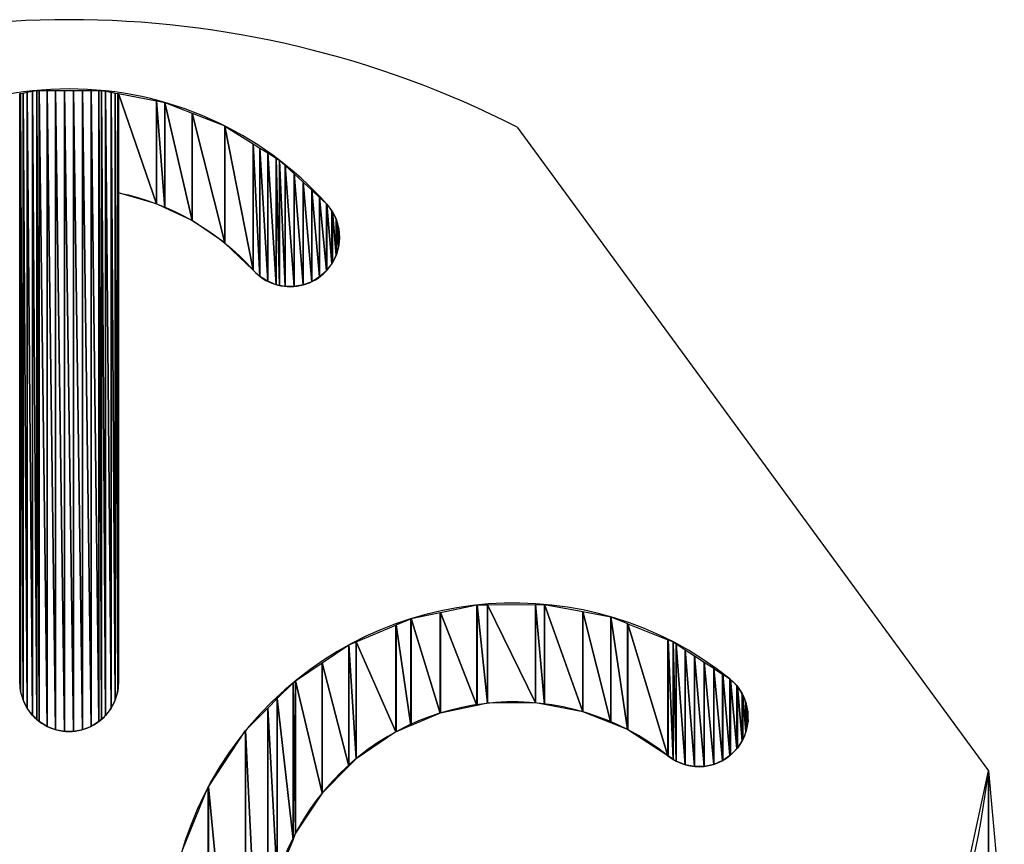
# Model space of a CAD drawing. Header units: inches. Extents: x 3 to 289, y 4 to 291.
# Tile 28 of 256: x 105.039 to 105.429, y 14.456 to 14.782. Entities that reach past the tile are written whole.
import ezdxf

# ---------------------------------------------------------------- set-up
doc = ezdxf.new("R2010")
doc.units = ezdxf.units.IN
doc.header["$LTSCALE"] = 0.5
doc.header["$MEASUREMENT"] = 0
doc.layers.add('PLOTVIEW1', color=7, linetype='Continuous')
doc.layers.add('STR_INS', color=8, linetype='Continuous')

msp = doc.modelspace()

# ---------------------------------------------------------------- linework, layer by layer
at = {"layer": 'PLOTVIEW1', "color": 190, "linetype": 'Continuous'}
for p, q in [((105.0393700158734, 14.71356572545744), (105.0393700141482, 14.75272936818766)), ((105.0393700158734, 14.75272936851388), (105.0397022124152, 14.75279219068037)), ((105.0393700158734, 14.52019953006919), (105.0393700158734, 14.75272936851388)), ((105.0393700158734, 14.75272936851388), (105.0397022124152, 14.51660985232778)), ((105.0397022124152, 14.51660985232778), (105.0393700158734, 14.75272936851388)), ((105.0397022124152, 14.75279219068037), (105.0406884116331, 14.75297869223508)), ((105.0397022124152, 14.75279219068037), (105.0397022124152, 14.51660985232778)), ((105.0397022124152, 14.51660985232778), (105.0397022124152, 14.75279219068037)), ((105.0397022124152, 14.75279219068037), (105.0406884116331, 14.51314233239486)), ((105.0406884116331, 14.51314233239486), (105.0397022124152, 14.75279219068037)), ((105.0406884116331, 14.75297869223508), (105.0422950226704, 14.75328252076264)), ((105.0406884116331, 14.75297869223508), (105.0406884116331, 14.51314233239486)), ((105.0406884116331, 14.51314233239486), (105.0406884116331, 14.75297869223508)), ((105.0406884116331, 14.75297869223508), (105.0422950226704, 14.50991509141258)), ((105.0422950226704, 14.50991509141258), (105.0406884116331, 14.75297869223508)), ((105.0422950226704, 14.75328252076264), (105.0444673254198, 14.75369332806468)), ((105.0422950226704, 14.75328252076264), (105.0422950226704, 14.50991509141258)), ((105.0422950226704, 14.50991509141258), (105.0422950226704, 14.75328252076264)), ((105.0422950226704, 14.75328252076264), (105.0444673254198, 14.50703804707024)), ((105.0444673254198, 14.50703804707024), (105.0422950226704, 14.75328252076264)), ((105.0444673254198, 14.75369332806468), (105.0461441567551, 14.75401043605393)), ((105.0444673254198, 14.75369332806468), (105.0444673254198, 14.50703804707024)), ((105.0444673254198, 14.50703804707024), (105.0444673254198, 14.75369332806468)), ((105.0444673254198, 14.75369332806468), (105.0461441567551, 14.50550922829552)), ((105.0461441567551, 14.50550922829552), (105.0444673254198, 14.75369332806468)), ((105.0461441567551, 14.75401043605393), (105.0461441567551, 14.50550922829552)), ((105.0461441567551, 14.50550922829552), (105.0461441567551, 14.75401043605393)), ((105.0461441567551, 14.75401043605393), (105.0471313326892, 14.50460918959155)), ((105.0471313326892, 14.50460918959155), (105.0461441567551, 14.75401043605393)), ((105.0461441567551, 14.75401043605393), (105.0471313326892, 14.75401043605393)), ((105.0471313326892, 14.75401043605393), (105.0471313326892, 14.50460918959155)), ((105.0471313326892, 14.50460918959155), (105.0471313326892, 14.75401043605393)), ((105.0471313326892, 14.75401043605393), (105.0501963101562, 14.50271124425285)), ((105.0501963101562, 14.50271124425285), (105.0471313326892, 14.75401043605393)), ((105.0471313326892, 14.75401043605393), (105.0501963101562, 14.75401043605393)), ((105.0501963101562, 14.75401043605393), (105.0501963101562, 14.50271124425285)), ((105.0501963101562, 14.50271124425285), (105.0501963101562, 14.75401043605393)), ((105.0501963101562, 14.75401043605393), (105.0535578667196, 14.50140885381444)), ((105.0535578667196, 14.50140885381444), (105.0501963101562, 14.75401043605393)), ((105.0501963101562, 14.75401043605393), (105.0535578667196, 14.75401043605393)), ((105.0535578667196, 14.75401043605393), (105.0535578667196, 14.50140885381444)), ((105.0535578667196, 14.50140885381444), (105.0535578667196, 14.75401043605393)), ((105.0535578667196, 14.75401043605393), (105.0571015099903, 14.5007463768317)), ((105.0571015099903, 14.5007463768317), (105.0535578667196, 14.75401043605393)), ((105.0535578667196, 14.75401043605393), (105.0571015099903, 14.75401043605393)), ((105.0571015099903, 14.75401043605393), (105.0571015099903, 14.5007463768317)), ((105.0571015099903, 14.5007463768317), (105.0571015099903, 14.75401043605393)), ((105.0571015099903, 14.75401043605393), (105.0607065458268, 14.5007463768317)), ((105.0607065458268, 14.5007463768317), (105.0571015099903, 14.75401043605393)), ((105.0571015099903, 14.75401043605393), (105.0607065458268, 14.75401043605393)), ((105.0607065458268, 14.75401043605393), (105.0607065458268, 14.5007463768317)), ((105.0607065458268, 14.5007463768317), (105.0607065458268, 14.75401043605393)), ((105.0607065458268, 14.75401043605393), (105.0642501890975, 14.50140885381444)), ((105.0642501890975, 14.50140885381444), (105.0607065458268, 14.75401043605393)), ((105.0607065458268, 14.75401043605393), (105.0642501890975, 14.75401043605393)), ((105.0642501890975, 14.75401043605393), (105.0642501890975, 14.50140885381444)), ((105.0642501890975, 14.50140885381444), (105.0642501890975, 14.75401043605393)), ((105.0642501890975, 14.75401043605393), (105.0676117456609, 14.50271124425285)), ((105.0676117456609, 14.50271124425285), (105.0642501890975, 14.75401043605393)), ((105.0642501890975, 14.75401043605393), (105.0676117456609, 14.75401043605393)), ((105.0676117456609, 14.75401043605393), (105.0676117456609, 14.50271124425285)), ((105.0676117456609, 14.50271124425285), (105.0676117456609, 14.75401043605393)), ((105.0676117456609, 14.75401043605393), (105.0706767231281, 14.50460918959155)), ((105.0706767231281, 14.50460918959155), (105.0676117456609, 14.75401043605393)), ((105.0676117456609, 14.75401043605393), (105.0706767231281, 14.75401043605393)), ((105.0706767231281, 14.75401043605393), (105.0706767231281, 14.50460918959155)), ((105.0706767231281, 14.50460918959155), (105.0706767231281, 14.75401043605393)), ((105.0706767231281, 14.75401043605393), (105.071663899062, 14.50550922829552)), ((105.071663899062, 14.50550922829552), (105.0706767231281, 14.75401043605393)), ((105.0706767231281, 14.75401043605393), (105.071663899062, 14.75401043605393)), ((105.071663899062, 14.75401043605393), (105.071663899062, 14.50550922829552)), ((105.071663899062, 14.50550922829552), (105.071663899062, 14.75401043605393)), ((105.071663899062, 14.75401043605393), (105.0733407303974, 14.50703804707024)), ((105.0733407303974, 14.50703804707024), (105.071663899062, 14.75401043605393)), ((105.071663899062, 14.75401043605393), (105.0733407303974, 14.75369332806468)), ((105.0733407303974, 14.75369332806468), (105.0733407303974, 14.50703804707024)), ((105.0733407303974, 14.50703804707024), (105.0733407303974, 14.75369332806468)), ((105.0733407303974, 14.75369332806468), (105.0755130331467, 14.50991509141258)), ((105.0755130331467, 14.50991509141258), (105.0733407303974, 14.75369332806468)), ((105.0733407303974, 14.75369332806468), (105.0755130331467, 14.75328252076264)), ((105.0755130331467, 14.75328252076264), (105.0755130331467, 14.50991509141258)), ((105.0755130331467, 14.50991509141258), (105.0755130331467, 14.75328252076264)), ((105.0755130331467, 14.75328252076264), (105.0771196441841, 14.51314233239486)), ((105.0771196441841, 14.51314233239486), (105.0755130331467, 14.75328252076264)), ((105.0755130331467, 14.75328252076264), (105.0771196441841, 14.75297869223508)), ((105.0771196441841, 14.75297869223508), (105.0771196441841, 14.51314233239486)), ((105.0771196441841, 14.51314233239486), (105.0771196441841, 14.75297869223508)), ((105.0771196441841, 14.75297869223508), (105.0781058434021, 14.51660985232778)), ((105.0781058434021, 14.51660985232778), (105.0771196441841, 14.75297869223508)), ((105.0771196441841, 14.75297869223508), (105.0781058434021, 14.75279219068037)), ((105.0781058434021, 14.75279219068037), (105.0781058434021, 14.51660985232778)), ((105.0781058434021, 14.51660985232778), (105.0781058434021, 14.75279219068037)), ((105.0781058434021, 14.75279219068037), (105.0784380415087, 14.52019954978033)), ((105.0784380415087, 14.52019954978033), (105.0781058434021, 14.75279219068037)), ((105.0781058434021, 14.75279219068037), (105.0784380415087, 14.75272936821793)), ((105.0784380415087, 14.75272936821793), (105.0784380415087, 14.52019954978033)), ((105.0784380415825, 14.52019954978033), (105.0784380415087, 14.75272936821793)), ((105.078438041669, 14.71356565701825), (105.0784380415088, 14.75272936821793)), ((105.078438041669, 14.71356565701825), (105.078438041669, 14.75272936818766)), ((105.078438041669, 14.75272936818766), (105.0934354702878, 14.70923102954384)), ((105.0934354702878, 14.70923102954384), (105.078438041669, 14.75272936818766)), ((105.078438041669, 14.75272936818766), (105.0934354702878, 14.74989318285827)), ((105.0934354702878, 14.74989318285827), (105.0934354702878, 14.70923102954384)), ((105.0934354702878, 14.70923102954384), (105.0934354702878, 14.74989318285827)), ((105.0934354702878, 14.74989318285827), (105.0967391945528, 14.70767017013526)), ((105.0967391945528, 14.70767017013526), (105.0934354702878, 14.74989318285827)), ((105.0934354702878, 14.74989318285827), (105.0967391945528, 14.74926841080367)), ((105.0967391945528, 14.74926841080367), (105.0967391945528, 14.70767017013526)), ((105.0967391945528, 14.70767017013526), (105.0967391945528, 14.74926841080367)), ((105.0967391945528, 14.74926841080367), (105.107550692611, 14.7025622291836)), ((105.107550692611, 14.7025622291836), (105.0967391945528, 14.74926841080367)), ((105.0967391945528, 14.74926841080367), (105.107550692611, 14.74502758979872)), ((105.107550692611, 14.74502758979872), (105.107550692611, 14.7025622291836)), ((105.107550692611, 14.7025622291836), (105.107550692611, 14.74502758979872)), ((105.107550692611, 14.74502758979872), (105.1204230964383, 14.69372969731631)), ((105.1204230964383, 14.69372969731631), (105.107550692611, 14.74502758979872)), ((105.107550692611, 14.74502758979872), (105.1204230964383, 14.73997837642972)), ((105.1204230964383, 14.73997837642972), (105.1204230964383, 14.69372969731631)), ((105.1204230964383, 14.69372969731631), (105.1204230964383, 14.73997837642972)), ((105.1204230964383, 14.73997837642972), (105.1204966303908, 14.69365961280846)), ((105.1204966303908, 14.69365961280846), (105.1204230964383, 14.73997837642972)), ((105.1204230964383, 14.73997837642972), (105.1204966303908, 14.73994953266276)), ((105.1204966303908, 14.73994953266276), (105.1204966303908, 14.69365961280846)), ((105.1204966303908, 14.69365961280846), (105.1204966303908, 14.73994953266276)), ((105.1204966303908, 14.73994953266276), (105.1317238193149, 14.68295908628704)), ((105.1317238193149, 14.68295908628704), (105.1204966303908, 14.73994953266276)), ((105.1204966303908, 14.73994953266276), (105.1317238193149, 14.73289950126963)), ((105.1317238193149, 14.73289950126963), (105.1317238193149, 14.68295908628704)), ((105.1317238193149, 14.68295908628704), (105.1317238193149, 14.73289950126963)), ((105.1317238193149, 14.73289950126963), (105.1343666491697, 14.68050767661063)), ((105.1343666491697, 14.68050767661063), (105.1317238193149, 14.73289950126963)), ((105.1317238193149, 14.73289950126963), (105.1343666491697, 14.73123995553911)), ((105.1343666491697, 14.73123995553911), (105.1343666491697, 14.68050767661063)), ((105.1343666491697, 14.68050767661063), (105.1343666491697, 14.73123995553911)), ((105.1343666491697, 14.73123995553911), (105.1374148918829, 14.67858351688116)), ((105.1374148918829, 14.67858351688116), (105.1343666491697, 14.73123995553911)), ((105.1343666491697, 14.73123995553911), (105.1374148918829, 14.72932583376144)), ((105.1374148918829, 14.72932583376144), (105.1374148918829, 14.67858351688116)), ((105.1374148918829, 14.67858351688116), (105.1374148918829, 14.72932583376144)), ((105.1374148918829, 14.72932583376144), (105.1407647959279, 14.67725223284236)), ((105.1407647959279, 14.67725223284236), (105.1374148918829, 14.72932583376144)), ((105.1374148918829, 14.72932583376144), (105.1407647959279, 14.7272222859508)), ((105.1407647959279, 14.7272222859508), (105.1407647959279, 14.67725223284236)), ((105.1407647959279, 14.67725223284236), (105.1407647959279, 14.7272222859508)), ((105.1407647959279, 14.7272222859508), (105.1421086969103, 14.676988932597)), ((105.1421086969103, 14.676988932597), (105.1407647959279, 14.7272222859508)), ((105.1407647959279, 14.7272222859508), (105.1421086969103, 14.72637839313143)), ((105.1421086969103, 14.72637839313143), (105.1421086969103, 14.676988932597)), ((105.1421086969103, 14.676988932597), (105.1421086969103, 14.72637839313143)), ((105.1421086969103, 14.72637839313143), (105.1443022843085, 14.67655915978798)), ((105.1443022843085, 14.67655915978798), (105.1421086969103, 14.72637839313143)), ((105.1421086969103, 14.72637839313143), (105.1443022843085, 14.72434461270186)), ((105.1443022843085, 14.72434461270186), (105.1443022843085, 14.67655915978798)), ((105.1443022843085, 14.67655915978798), (105.1443022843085, 14.72434461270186)), ((105.1443022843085, 14.72434461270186), (105.1479068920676, 14.67652789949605)), ((105.1479068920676, 14.67652789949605), (105.1443022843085, 14.72434461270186)), ((105.1443022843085, 14.72434461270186), (105.1479068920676, 14.72100260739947)), ((105.1479068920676, 14.72100260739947), (105.1479068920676, 14.67652789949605)), ((105.1479068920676, 14.67652789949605), (105.1479068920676, 14.72100260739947)), ((105.1479068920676, 14.72100260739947), (105.151455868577, 14.67715951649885)), ((105.151455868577, 14.67715951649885), (105.1479068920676, 14.72100260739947)), ((105.1479068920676, 14.72100260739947), (105.151455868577, 14.7177121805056)), ((105.151455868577, 14.7177121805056), (105.151455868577, 14.67715951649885)), ((105.151455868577, 14.67715951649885), (105.151455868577, 14.7177121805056)), ((105.151455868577, 14.7177121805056), (105.1548283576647, 14.67843250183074)), ((105.1548283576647, 14.67843250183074), (105.151455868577, 14.7177121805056)), ((105.151455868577, 14.7177121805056), (105.1548283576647, 14.71458538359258)), ((105.0393700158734, 14.52019953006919), (105.0393700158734, 14.71356572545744)), ((105.0934354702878, 14.70923102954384), (105.078438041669, 14.71356565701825)), ((105.1548283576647, 14.71458538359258), (105.1548283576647, 14.67843250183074)), ((105.1548283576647, 14.67843250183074), (105.1548283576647, 14.71458538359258)), ((105.1548283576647, 14.71458538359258), (105.157909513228, 14.68030350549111)), ((105.157909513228, 14.68030350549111), (105.1548283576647, 14.71458538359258)), ((105.1548283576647, 14.71458538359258), (105.157909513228, 14.71172869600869)), ((105.0967391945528, 14.70767017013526), (105.0934354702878, 14.70923102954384)), ((105.157909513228, 14.71172869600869), (105.157909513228, 14.68030350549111)), ((105.157909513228, 14.68030350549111), (105.157909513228, 14.71172869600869)), ((105.157909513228, 14.71172869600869), (105.1605944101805, 14.68270881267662)), ((105.1605944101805, 14.68270881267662), (105.157909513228, 14.71172869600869)), ((105.157909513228, 14.71172869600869), (105.1605944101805, 14.70923939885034)), ((105.1605944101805, 14.70923939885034), (105.1605944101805, 14.68270881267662)), ((105.1605944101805, 14.68270881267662), (105.1605944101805, 14.70923939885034)), ((105.1605944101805, 14.70923939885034), (105.1608226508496, 14.68300566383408)), ((105.1608226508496, 14.68300566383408), (105.1605944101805, 14.70923939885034)), ((105.1605944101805, 14.70923939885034), (105.1608226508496, 14.70902778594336)), ((105.107550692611, 14.7025622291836), (105.0967391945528, 14.70767017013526)), ((105.1608226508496, 14.70902778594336), (105.1608226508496, 14.68300566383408)), ((105.1608226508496, 14.68300566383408), (105.1608226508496, 14.70902778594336)), ((105.1608226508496, 14.70902778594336), (105.1627916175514, 14.68556651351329)), ((105.1627916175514, 14.68556651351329), (105.1608226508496, 14.70902778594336)), ((105.1608226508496, 14.70902778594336), (105.1627916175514, 14.70637289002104)), ((105.1627916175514, 14.70637289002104), (105.1627916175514, 14.68556651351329)), ((105.1627916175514, 14.68556651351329), (105.1627916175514, 14.70637289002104)), ((105.1627916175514, 14.70637289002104), (105.1629699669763, 14.68591703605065)), ((105.1629699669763, 14.68591703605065), (105.1627916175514, 14.70637289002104)), ((105.1627916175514, 14.70637289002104), (105.1629699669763, 14.70613240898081)), ((105.1629699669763, 14.70613240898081), (105.1629699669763, 14.68591703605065)), ((105.1629699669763, 14.68591703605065), (105.1629699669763, 14.70613240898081)), ((105.1629699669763, 14.70613240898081), (105.1644263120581, 14.68877929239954)), ((105.1644263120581, 14.68877929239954), (105.1629699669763, 14.70613240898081)), ((105.1629699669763, 14.70613240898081), (105.1644263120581, 14.70314298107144)), ((105.1204230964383, 14.69372969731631), (105.107550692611, 14.7025622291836)), ((105.1644263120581, 14.70314298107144), (105.1644263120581, 14.68877929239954)), ((105.1644263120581, 14.68877929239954), (105.1644263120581, 14.70314298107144)), ((105.1644263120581, 14.70314298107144), (105.1645486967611, 14.68919567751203)), ((105.1645486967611, 14.68919567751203), (105.1644263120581, 14.70314298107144)), ((105.1644263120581, 14.70314298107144), (105.1645486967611, 14.70289176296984)), ((105.1645486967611, 14.70289176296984), (105.1645486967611, 14.68919567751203)), ((105.1645486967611, 14.68919567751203), (105.1645486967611, 14.70289176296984)), ((105.1645486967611, 14.70289176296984), (105.1654428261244, 14.69223774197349)), ((105.1654428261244, 14.69223774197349), (105.1645486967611, 14.70289176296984)), ((105.1645486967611, 14.70289176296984), (105.1654428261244, 14.69964243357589)), ((105.1654428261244, 14.69964243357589), (105.1654428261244, 14.69223774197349)), ((105.1654428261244, 14.69223774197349), (105.1654428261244, 14.69964243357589)), ((105.1654428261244, 14.69964243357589), (105.1655050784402, 14.69285156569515)), ((105.1655050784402, 14.69285156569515), (105.1654428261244, 14.69964243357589)), ((105.1654428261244, 14.69964243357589), (105.1655050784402, 14.69941620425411)), ((105.1655050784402, 14.69941620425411), (105.1655050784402, 14.69285156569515)), ((105.1655050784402, 14.69285156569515), (105.1655050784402, 14.69941620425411)), ((105.1655050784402, 14.69941620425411), (105.1658065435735, 14.69582408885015)), ((105.1204966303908, 14.69365961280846), (105.1204230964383, 14.69372969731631)), ((105.1317238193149, 14.68295908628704), (105.1204966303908, 14.69365961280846)), ((105.1658065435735, 14.69582408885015), (105.1655050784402, 14.69285156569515)), ((105.1654428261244, 14.69223774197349), (105.1645486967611, 14.68919567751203)), ((105.1655050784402, 14.69285156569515), (105.1654428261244, 14.69223774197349)), ((105.1629699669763, 14.68591703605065), (105.1627916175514, 14.68556651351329)), ((105.1644263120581, 14.68877929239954), (105.1629699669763, 14.68591703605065)), ((105.1645486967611, 14.68919567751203), (105.1644263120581, 14.68877929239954)), ((105.1343666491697, 14.68050767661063), (105.1317238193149, 14.68295908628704)), ((105.1605944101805, 14.68270881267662), (105.157909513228, 14.68030350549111)), ((105.1608226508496, 14.68300566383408), (105.1605944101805, 14.68270881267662)), ((105.1627916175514, 14.68556651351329), (105.1608226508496, 14.68300566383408)), ((105.1374148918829, 14.67858351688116), (105.1343666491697, 14.68050767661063)), ((105.1407647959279, 14.67725223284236), (105.1374148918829, 14.67858351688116)), ((105.1548283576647, 14.67843250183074), (105.151455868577, 14.67715951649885)), ((105.157909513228, 14.68030350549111), (105.1548283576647, 14.67843250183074)), ((105.1421086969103, 14.676988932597), (105.1407647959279, 14.67725223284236)), ((105.1443022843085, 14.67655915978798), (105.1421086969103, 14.676988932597)), ((105.1479068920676, 14.67652789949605), (105.1443022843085, 14.67655915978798)), ((105.151455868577, 14.67715951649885), (105.1479068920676, 14.67652789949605)), ((105.2056710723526, 14.54767602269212), (105.2201492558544, 14.5506758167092)), ((105.2201492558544, 14.5506758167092), (105.2201749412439, 14.55067604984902)), ((105.2201492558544, 14.5506758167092), (105.2201492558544, 14.51096963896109)), ((105.2201492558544, 14.51096963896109), (105.2201492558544, 14.5506758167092)), ((105.2201492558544, 14.5506758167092), (105.2201749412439, 14.51097496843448)), ((105.2201749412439, 14.51097496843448), (105.2201492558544, 14.5506758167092)), ((105.2201749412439, 14.55067604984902), (105.2242803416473, 14.55071331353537)), ((105.2201749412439, 14.55067604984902), (105.2201749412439, 14.51097496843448)), ((105.2201749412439, 14.51097496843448), (105.2201749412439, 14.55067604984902)), ((105.2201749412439, 14.55067604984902), (105.2242803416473, 14.51182679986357)), ((105.2242803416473, 14.51182679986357), (105.2201749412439, 14.55067604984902)), ((105.2242803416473, 14.55071331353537), (105.2243096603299, 14.55071357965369)), ((105.2242803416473, 14.55071331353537), (105.2242803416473, 14.51182679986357)), ((105.2242803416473, 14.51182679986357), (105.2242803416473, 14.55071331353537)), ((105.2242803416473, 14.55071331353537), (105.2243096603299, 14.51182707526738)), ((105.2243096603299, 14.51182707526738), (105.2242803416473, 14.55071331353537)), ((105.2243096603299, 14.55071357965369), (105.2433138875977, 14.55088607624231)), ((105.2243096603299, 14.55071357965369), (105.2243096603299, 14.51182707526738)), ((105.2243096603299, 14.51182707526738), (105.2243096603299, 14.55071357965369)), ((105.2243096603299, 14.55071357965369), (105.2433138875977, 14.51200559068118)), ((105.2433138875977, 14.51200559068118), (105.2243096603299, 14.55071357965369)), ((105.2433138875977, 14.55088607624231), (105.2433432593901, 14.55088634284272)), ((105.2433138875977, 14.55088607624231), (105.2433138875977, 14.51200559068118)), ((105.2433138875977, 14.51200559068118), (105.2433138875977, 14.55088607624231)), ((105.2433138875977, 14.55088607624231), (105.2433432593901, 14.51200006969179)), ((105.2433432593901, 14.51200006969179), (105.2433138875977, 14.55088607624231)), ((105.2433432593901, 14.55088634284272), (105.2468007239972, 14.55091772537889)), ((105.2433432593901, 14.55088634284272), (105.2433432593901, 14.51200006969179)), ((105.2433432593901, 14.51200006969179), (105.2433432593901, 14.55088634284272)), ((105.2433432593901, 14.55088634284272), (105.2468007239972, 14.51135017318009)), ((105.2468007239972, 14.51135017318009), (105.2433432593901, 14.55088634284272)), ((105.2468007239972, 14.55091772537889), (105.2468007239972, 14.51135017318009)), ((105.2468007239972, 14.51135017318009), (105.2468007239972, 14.55091772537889)), ((105.2468007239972, 14.55091772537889), (105.2468264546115, 14.51134533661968)), ((105.2468264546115, 14.51134533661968), (105.2468007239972, 14.55091772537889)), ((105.2468007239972, 14.55091772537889), (105.2468264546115, 14.55091287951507)), ((105.2468264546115, 14.55091287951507), (105.2468264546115, 14.51134533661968)), ((105.2468264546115, 14.51134533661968), (105.2468264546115, 14.55091287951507)), ((105.2468264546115, 14.55091287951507), (105.2620206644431, 14.50848929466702)), ((105.2620206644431, 14.50848929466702), (105.2468264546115, 14.55091287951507)), ((105.2468264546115, 14.55091287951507), (105.2620206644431, 14.54805134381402)), ((105.1940756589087, 14.5452735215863), (105.205642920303, 14.54767018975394)), ((105.205642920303, 14.54767018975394), (105.2056710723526, 14.54767602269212)), ((105.205642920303, 14.54767018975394), (105.205642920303, 14.50795971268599)), ((105.205642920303, 14.50795971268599), (105.205642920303, 14.54767018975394)), ((105.205642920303, 14.54767018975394), (105.2056710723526, 14.50796555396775)), ((105.2056710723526, 14.50796555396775), (105.205642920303, 14.54767018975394)), ((105.2056710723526, 14.54767602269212), (105.2056710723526, 14.50796555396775)), ((105.2056710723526, 14.50796555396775), (105.2056710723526, 14.54767602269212)), ((105.2056710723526, 14.54767602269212), (105.2201492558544, 14.51096963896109)), ((105.2201492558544, 14.51096963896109), (105.2056710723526, 14.54767602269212)), ((105.2620206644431, 14.54805134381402), (105.2620206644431, 14.50848929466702)), ((105.2620206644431, 14.50848929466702), (105.2620206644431, 14.54805134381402)), ((105.2620206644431, 14.54805134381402), (105.2620489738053, 14.50847795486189)), ((105.2620489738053, 14.50847795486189), (105.2620206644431, 14.54805134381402)), ((105.2620206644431, 14.54805134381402), (105.2620489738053, 14.5480460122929)), ((105.2620489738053, 14.5480460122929), (105.2620489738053, 14.50847795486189)), ((105.2620489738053, 14.50847795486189), (105.2620489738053, 14.5480460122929)), ((105.2620489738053, 14.5480460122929), (105.2729928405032, 14.50409419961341)), ((105.2729928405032, 14.50409419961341), (105.2620489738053, 14.5480460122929)), ((105.2620489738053, 14.5480460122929), (105.2729928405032, 14.54598494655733)), ((105.2729928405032, 14.54598494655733), (105.2729928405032, 14.50409419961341)), ((105.2729928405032, 14.50409419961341), (105.2729928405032, 14.54598494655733)), ((105.2729928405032, 14.54598494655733), (105.2730176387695, 14.50408426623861)), ((105.2730176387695, 14.50408426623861), (105.2729928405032, 14.54598494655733)), ((105.2729928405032, 14.54598494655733), (105.2730176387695, 14.54597500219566)), ((105.2730176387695, 14.54597500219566), (105.2730176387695, 14.50408426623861)), ((105.2730176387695, 14.50408426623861), (105.2730176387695, 14.54597500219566)), ((105.2730176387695, 14.54597500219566), (105.2796901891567, 14.50141146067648)), ((105.2796901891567, 14.50141146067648), (105.2730176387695, 14.54597500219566)), ((105.2730176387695, 14.54597500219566), (105.2796901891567, 14.54329924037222)), ((105.172368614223, 14.53611325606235), (105.188109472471, 14.54275966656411)), ((105.188109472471, 14.54275966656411), (105.1881353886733, 14.54277060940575)), ((105.188109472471, 14.54275966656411), (105.188109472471, 14.50055120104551)), ((105.188109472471, 14.50055120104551), (105.188109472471, 14.54275966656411)), ((105.188109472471, 14.54275966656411), (105.1881353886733, 14.50056215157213)), ((105.1881353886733, 14.50056215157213), (105.188109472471, 14.54275966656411)), ((105.1881353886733, 14.54277060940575), (105.1940509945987, 14.54526841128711)), ((105.1881353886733, 14.54277060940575), (105.1881353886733, 14.50056215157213)), ((105.1881353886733, 14.50056215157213), (105.1881353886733, 14.54277060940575)), ((105.1881353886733, 14.54277060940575), (105.1940509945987, 14.50306170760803)), ((105.1940509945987, 14.50306170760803), (105.1881353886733, 14.54277060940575)), ((105.1940509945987, 14.54526841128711), (105.1940756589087, 14.5452735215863)), ((105.1940509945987, 14.54526841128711), (105.1940509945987, 14.50306170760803)), ((105.1940509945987, 14.50306170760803), (105.1940509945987, 14.54526841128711)), ((105.1940509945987, 14.54526841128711), (105.1940756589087, 14.5030721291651)), ((105.1940756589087, 14.5030721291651), (105.1940509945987, 14.54526841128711)), ((105.1940756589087, 14.5452735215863), (105.1940756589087, 14.5030721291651)), ((105.1940756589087, 14.5030721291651), (105.1940756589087, 14.5452735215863)), ((105.1940756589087, 14.5452735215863), (105.205642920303, 14.50795971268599)), ((105.205642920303, 14.50795971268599), (105.1940756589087, 14.5452735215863)), ((105.2796901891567, 14.54329924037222), (105.2796901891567, 14.50141146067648)), ((105.2796901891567, 14.50141146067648), (105.2796901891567, 14.54329924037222)), ((105.2796901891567, 14.54329924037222), (105.2797163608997, 14.50139445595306)), ((105.2797163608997, 14.50139445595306), (105.2796901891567, 14.54329924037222)), ((105.2796901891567, 14.54329924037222), (105.2797163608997, 14.54328874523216)), ((105.2797163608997, 14.54328874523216), (105.2797163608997, 14.50139445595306)), ((105.2797163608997, 14.50139445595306), (105.2797163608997, 14.54328874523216)), ((105.2797163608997, 14.54328874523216), (105.2956513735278, 14.49104090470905)), ((105.2956513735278, 14.49104090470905), (105.2797163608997, 14.54328874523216)), ((105.2797163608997, 14.54328874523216), (105.2956513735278, 14.5368986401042)), ((105.1589695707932, 14.527779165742), (105.1694974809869, 14.53490095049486)), ((105.1694974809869, 14.53490095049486), (105.1695201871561, 14.53491053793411)), ((105.1694974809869, 14.53490095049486), (105.1694974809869, 14.48700688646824)), ((105.1694974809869, 14.48700688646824), (105.1694974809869, 14.53490095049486)), ((105.1694974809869, 14.53490095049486), (105.1695201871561, 14.48702981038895)), ((105.1695201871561, 14.48702981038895), (105.1694974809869, 14.53490095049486)), ((105.1695201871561, 14.53491053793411), (105.1723459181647, 14.53610367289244)), ((105.1695201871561, 14.53491053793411), (105.1695201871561, 14.48702981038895)), ((105.1695201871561, 14.48702981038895), (105.1695201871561, 14.53491053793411)), ((105.1695201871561, 14.53491053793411), (105.1723459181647, 14.48988264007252)), ((105.1723459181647, 14.48988264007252), (105.1695201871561, 14.53491053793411)), ((105.1723459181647, 14.53610367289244), (105.172368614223, 14.53611325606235)), ((105.1723459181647, 14.53610367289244), (105.1723459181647, 14.48988264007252)), ((105.1723459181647, 14.48988264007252), (105.1723459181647, 14.53610367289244)), ((105.1723459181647, 14.53610367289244), (105.172368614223, 14.48989800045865)), ((105.172368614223, 14.48989800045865), (105.1723459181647, 14.53610367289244)), ((105.172368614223, 14.53611325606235), (105.172368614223, 14.48989800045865)), ((105.172368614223, 14.48989800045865), (105.172368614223, 14.53611325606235)), ((105.172368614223, 14.53611325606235), (105.188109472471, 14.50055120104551)), ((105.188109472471, 14.50055120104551), (105.172368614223, 14.53611325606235)), ((105.2956513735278, 14.5368986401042), (105.2956513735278, 14.49104090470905)), ((105.2956513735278, 14.49104090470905), (105.2956513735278, 14.5368986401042)), ((105.2956513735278, 14.5368986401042), (105.2956744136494, 14.49102598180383)), ((105.2956744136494, 14.49102598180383), (105.2956513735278, 14.5368986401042)), ((105.2956513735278, 14.5368986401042), (105.2956744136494, 14.53688940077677)), ((105.2956744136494, 14.53688940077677), (105.2956744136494, 14.49102598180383)), ((105.2956744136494, 14.49102598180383), (105.2956744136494, 14.53688940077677)), ((105.2956744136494, 14.53688940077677), (105.2977304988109, 14.48969427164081)), ((105.2977304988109, 14.48969427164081), (105.2956744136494, 14.53688940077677)), ((105.2956744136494, 14.53688940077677), (105.2977304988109, 14.53606488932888)), ((105.2977304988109, 14.53606488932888), (105.2977304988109, 14.48969427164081)), ((105.2977304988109, 14.48969427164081), (105.2977304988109, 14.53606488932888)), ((105.2977304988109, 14.53606488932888), (105.2977534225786, 14.48967942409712)), ((105.2977534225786, 14.48967942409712), (105.2977304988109, 14.53606488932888)), ((105.2977304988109, 14.53606488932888), (105.2977534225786, 14.53604998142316)), ((105.2977534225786, 14.53604998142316), (105.2977534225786, 14.48967942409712)), ((105.2977534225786, 14.48967942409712), (105.2977534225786, 14.53604998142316)), ((105.2977534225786, 14.53604998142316), (105.2988603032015, 14.48896250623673)), ((105.2988603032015, 14.48896250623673), (105.2977534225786, 14.53604998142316)), ((105.2977534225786, 14.53604998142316), (105.2988603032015, 14.53533014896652)), ((105.2988603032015, 14.53533014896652), (105.2988603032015, 14.48896250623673)), ((105.2988603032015, 14.48896250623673), (105.2988603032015, 14.53533014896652)), ((105.2988603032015, 14.53533014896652), (105.2988835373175, 14.48895326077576)), ((105.2988835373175, 14.48895326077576), (105.2988603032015, 14.53533014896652)), ((105.2988603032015, 14.53533014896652), (105.2988835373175, 14.53531503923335)), ((105.2988835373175, 14.53531503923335), (105.2988835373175, 14.48895326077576)), ((105.2988835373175, 14.48895326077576), (105.2988835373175, 14.53531503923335)), ((105.2988835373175, 14.53531503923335), (105.302412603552, 14.48754895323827)), ((105.302412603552, 14.48754895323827), (105.2988835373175, 14.53531503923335)), ((105.2988835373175, 14.53531503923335), (105.302412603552, 14.5330199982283)), ((105.302412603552, 14.5330199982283), (105.302412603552, 14.48754895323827)), ((105.302412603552, 14.48754895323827), (105.302412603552, 14.5330199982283)), ((105.302412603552, 14.5330199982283), (105.3024359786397, 14.48754463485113)), ((105.3024359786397, 14.48754463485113), (105.302412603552, 14.5330199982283)), ((105.302412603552, 14.5330199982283), (105.3024359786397, 14.53300479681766)), ((105.3024359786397, 14.53300479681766), (105.3024359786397, 14.48754463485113)), ((105.3024359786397, 14.48754463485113), (105.3024359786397, 14.53300479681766)), ((105.3024359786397, 14.53300479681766), (105.3061721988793, 14.48685439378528)), ((105.3061721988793, 14.48685439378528), (105.3024359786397, 14.53300479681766)), ((105.3024359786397, 14.53300479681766), (105.3061721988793, 14.53057503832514)), ((105.3061721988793, 14.53057503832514), (105.3061721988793, 14.48685439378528)), ((105.3061721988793, 14.48685439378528), (105.3061721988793, 14.53057503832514)), ((105.3061721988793, 14.53057503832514), (105.3061956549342, 14.4868547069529)), ((105.3061956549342, 14.4868547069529), (105.3061721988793, 14.53057503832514)), ((105.3061721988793, 14.53057503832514), (105.3061956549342, 14.53055978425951)), ((105.3061956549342, 14.53055978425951), (105.3061956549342, 14.4868547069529)), ((105.3061956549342, 14.4868547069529), (105.3061956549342, 14.53055978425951)), ((105.3061956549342, 14.53055978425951), (105.3099950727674, 14.48690543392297)), ((105.3099950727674, 14.48690543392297), (105.3061956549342, 14.53055978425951)), ((105.3061956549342, 14.53055978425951), (105.3099950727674, 14.52808892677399)), ((105.1484471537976, 14.52066109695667), (105.158950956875, 14.52776657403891)), ((105.158950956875, 14.52776657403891), (105.1589695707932, 14.527779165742)), ((105.158950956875, 14.52776657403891), (105.158950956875, 14.4763592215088)), ((105.158950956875, 14.4763592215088), (105.158950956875, 14.52776657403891)), ((105.158950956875, 14.52776657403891), (105.1589695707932, 14.47637801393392)), ((105.1589695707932, 14.47637801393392), (105.158950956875, 14.52776657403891)), ((105.1589695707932, 14.527779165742), (105.1589695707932, 14.47637801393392)), ((105.1589695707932, 14.47637801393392), (105.1589695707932, 14.527779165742)), ((105.1589695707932, 14.527779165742), (105.1694974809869, 14.48700688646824)), ((105.1694974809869, 14.48700688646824), (105.1589695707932, 14.527779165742)), ((105.3099950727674, 14.52808892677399), (105.3099950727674, 14.48690543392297)), ((105.3099950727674, 14.48690543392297), (105.3099950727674, 14.52808892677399)), ((105.3099950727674, 14.52808892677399), (105.3100185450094, 14.48691042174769)), ((105.3100185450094, 14.48691042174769), (105.3099950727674, 14.52808892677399)), ((105.3099950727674, 14.52808892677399), (105.3100185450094, 14.52807366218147)), ((105.3100185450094, 14.52807366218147), (105.3100185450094, 14.48691042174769)), ((105.3100185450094, 14.48691042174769), (105.3100185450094, 14.52807366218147)), ((105.3100185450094, 14.52807366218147), (105.3137347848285, 14.48770011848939)), ((105.3137347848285, 14.48770011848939), (105.3100185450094, 14.52807366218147)), ((105.3100185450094, 14.52807366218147), (105.3137347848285, 14.52565689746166)), ((105.3137347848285, 14.52565689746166), (105.3137347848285, 14.48770011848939)), ((105.3137347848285, 14.48770011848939), (105.3137347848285, 14.52565689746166)), ((105.3137347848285, 14.52565689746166), (105.3137582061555, 14.48771017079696)), ((105.3137582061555, 14.48771017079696), (105.3137347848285, 14.52565689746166)), ((105.3137347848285, 14.52565689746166), (105.3137582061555, 14.52564166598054)), ((105.3137582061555, 14.52564166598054), (105.3137582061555, 14.48771017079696)), ((105.3137582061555, 14.48771017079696), (105.3137582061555, 14.52564166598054)), ((105.3137582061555, 14.52564166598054), (105.3172480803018, 14.48920800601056)), ((105.3172480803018, 14.48920800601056), (105.3137582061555, 14.52564166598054)), ((105.3137582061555, 14.52564166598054), (105.3172480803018, 14.52337211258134)), ((105.3172480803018, 14.52337211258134), (105.3172480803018, 14.48920800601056)), ((105.3172480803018, 14.48920800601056), (105.3172480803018, 14.52337211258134)), ((105.3172480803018, 14.52337211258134), (105.3172713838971, 14.48922399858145)), ((105.3172713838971, 14.48922399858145), (105.3172480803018, 14.52337211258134)), ((105.3172480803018, 14.52337211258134), (105.3172713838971, 14.52335695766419)), ((105.3172713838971, 14.52335695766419), (105.3172713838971, 14.48922399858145)), ((105.3172713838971, 14.48922399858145), (105.3172713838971, 14.52335695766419)), ((105.3172713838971, 14.52335695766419), (105.320073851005, 14.49114724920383)), ((105.320073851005, 14.49114724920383), (105.3172713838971, 14.52335695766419)), ((105.3172713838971, 14.52335695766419), (105.320073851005, 14.52153444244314)), ((105.0397022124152, 14.51660985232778), (105.0393700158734, 14.52019953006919)), ((105.0784380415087, 14.52019954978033), (105.0781058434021, 14.51660985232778)), ((105.1412010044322, 14.51368944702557), (105.1474215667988, 14.51996732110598)), ((105.1474215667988, 14.51996732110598), (105.147441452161, 14.51998077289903)), ((105.1474215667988, 14.51996732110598), (105.1474215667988, 14.45803484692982)), ((105.1474215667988, 14.45803484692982), (105.1474215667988, 14.51996732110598)), ((105.1474215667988, 14.51996732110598), (105.147441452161, 14.45808319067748)), ((105.147441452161, 14.45808319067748), (105.1474215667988, 14.51996732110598)), ((105.147441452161, 14.51998077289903), (105.1484333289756, 14.52065174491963)), ((105.147441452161, 14.51998077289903), (105.147441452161, 14.45808319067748)), ((105.147441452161, 14.45808319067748), (105.147441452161, 14.51998077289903)), ((105.147441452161, 14.51998077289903), (105.1484333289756, 14.46049456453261)), ((105.1484333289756, 14.46049456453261), (105.147441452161, 14.51998077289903)), ((105.1484333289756, 14.52065174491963), (105.1484471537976, 14.52066109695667)), ((105.1484333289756, 14.52065174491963), (105.1484333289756, 14.46049456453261)), ((105.1484333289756, 14.46049456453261), (105.1484333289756, 14.52065174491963)), ((105.1484333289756, 14.52065174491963), (105.1484471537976, 14.46051541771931)), ((105.1484471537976, 14.46051541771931), (105.1484333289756, 14.52065174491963)), ((105.1484471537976, 14.52066109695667), (105.1484471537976, 14.46051541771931)), ((105.1484471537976, 14.46051541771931), (105.1484471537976, 14.52066109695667)), ((105.1484471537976, 14.52066109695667), (105.158950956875, 14.4763592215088)), ((105.158950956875, 14.4763592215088), (105.1484471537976, 14.52066109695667)), ((105.320073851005, 14.52153444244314), (105.320073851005, 14.49114724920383)), ((105.320073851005, 14.49114724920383), (105.320073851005, 14.52153444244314)), ((105.320073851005, 14.52153444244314), (105.3200940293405, 14.49116109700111)), ((105.3200940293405, 14.49116109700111), (105.320073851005, 14.52153444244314)), ((105.320073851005, 14.52153444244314), (105.3200940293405, 14.52151464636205)), ((105.3200940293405, 14.52151464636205), (105.3200940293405, 14.49116109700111)), ((105.3200940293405, 14.49116109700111), (105.3200940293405, 14.52151464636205)), ((105.3200940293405, 14.52151464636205), (105.3204003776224, 14.49137133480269)), ((105.3204003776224, 14.49137133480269), (105.3200940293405, 14.52151464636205)), ((105.3200940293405, 14.52151464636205), (105.3204003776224, 14.52121410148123)), ((105.3204003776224, 14.52121410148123), (105.3204003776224, 14.49137133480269)), ((105.3204003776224, 14.49137133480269), (105.3204003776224, 14.52121410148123)), ((105.3204003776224, 14.52121410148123), (105.3204234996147, 14.49139502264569)), ((105.3204234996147, 14.49139502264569), (105.3204003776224, 14.52121410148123)), ((105.3204003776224, 14.52121410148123), (105.3204234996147, 14.52119141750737)), ((105.3204234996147, 14.52119141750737), (105.3204234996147, 14.49139502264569)), ((105.3204234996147, 14.49139502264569), (105.3204234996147, 14.52119141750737)), ((105.3204234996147, 14.52119141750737), (105.322802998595, 14.49383275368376)), ((105.322802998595, 14.49383275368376), (105.3204234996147, 14.52119141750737)), ((105.3204234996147, 14.52119141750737), (105.322802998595, 14.51885699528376)), ((105.322802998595, 14.51885699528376), (105.322802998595, 14.49383275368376)), ((105.322802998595, 14.49383275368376), (105.322802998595, 14.51885699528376)), ((105.322802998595, 14.51885699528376), (105.3228234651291, 14.4938537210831)), ((105.3228234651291, 14.4938537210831), (105.322802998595, 14.51885699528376)), ((105.322802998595, 14.51885699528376), (105.3228234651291, 14.51882701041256)), ((105.3228234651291, 14.51882701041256), (105.3228234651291, 14.4938537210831)), ((105.3228234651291, 14.4938537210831), (105.3228234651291, 14.51882701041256)), ((105.3228234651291, 14.51882701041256), (105.3230709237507, 14.49410723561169)), ((105.3230709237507, 14.49410723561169), (105.3228234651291, 14.51882701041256)), ((105.3228234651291, 14.51882701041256), (105.3230709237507, 14.5184644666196)), ((105.0406884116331, 14.51314233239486), (105.0397022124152, 14.51660985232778)), ((105.0781058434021, 14.51660985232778), (105.0771196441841, 14.51314233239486)), ((105.3230709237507, 14.5184644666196), (105.3230709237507, 14.49410723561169)), ((105.3230709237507, 14.49410723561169), (105.3230709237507, 14.5184644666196)), ((105.3230709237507, 14.5184644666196), (105.3230938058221, 14.49414236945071)), ((105.3230938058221, 14.49414236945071), (105.3230709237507, 14.5184644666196)), ((105.3230709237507, 14.5184644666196), (105.3230938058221, 14.51843094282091)), ((105.3230938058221, 14.51843094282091), (105.3230938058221, 14.49414236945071)), ((105.3230938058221, 14.49414236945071), (105.3230938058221, 14.51843094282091)), ((105.3230938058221, 14.51843094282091), (105.3249583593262, 14.49700526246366)), ((105.3249583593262, 14.49700526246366), (105.3230938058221, 14.51843094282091)), ((105.3230938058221, 14.51843094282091), (105.3249583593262, 14.51569924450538)), ((105.3249583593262, 14.51569924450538), (105.3249583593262, 14.49700526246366)), ((105.3249583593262, 14.49700526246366), (105.3249583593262, 14.51569924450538)), ((105.3249583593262, 14.51569924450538), (105.3249791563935, 14.49703719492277)), ((105.3249791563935, 14.49703719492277), (105.3249583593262, 14.51569924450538)), ((105.3249583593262, 14.51569924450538), (105.3249791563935, 14.51565044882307)), ((105.3249791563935, 14.51565044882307), (105.3249791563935, 14.49703719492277)), ((105.3249791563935, 14.49703719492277), (105.3249791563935, 14.51565044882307)), ((105.3249791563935, 14.51565044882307), (105.3251574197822, 14.49731090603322)), ((105.3251574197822, 14.49731090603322), (105.3249791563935, 14.51565044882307)), ((105.3249791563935, 14.51565044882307), (105.3251574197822, 14.51523219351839)), ((105.3251574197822, 14.51523219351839), (105.3251574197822, 14.49731090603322)), ((105.3251574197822, 14.49731090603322), (105.3251574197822, 14.51523219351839)), ((105.3251574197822, 14.51523219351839), (105.3251800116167, 14.49736726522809)), ((105.3251800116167, 14.49736726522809), (105.3251574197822, 14.51523219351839)), ((105.3251574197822, 14.51523219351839), (105.3251800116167, 14.51517918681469)), ((105.3251800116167, 14.51517918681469), (105.3251800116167, 14.49736726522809)), ((105.3251800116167, 14.49736726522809), (105.3251800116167, 14.51517918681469)), ((105.3251800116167, 14.51517918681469), (105.3264573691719, 14.50055385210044)), ((105.3264573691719, 14.50055385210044), (105.3251800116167, 14.51517918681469)), ((105.3251800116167, 14.51517918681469), (105.3264573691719, 14.51218215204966)), ((105.0422950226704, 14.50991509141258), (105.0406884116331, 14.51314233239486)), ((105.0771196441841, 14.51314233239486), (105.0755130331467, 14.50991509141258)), ((105.1375063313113, 14.50996073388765), (105.141192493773, 14.51368085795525)), ((105.141192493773, 14.51368085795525), (105.1412010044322, 14.51368944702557)), ((105.141192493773, 14.51368085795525), (105.141192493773, 14.44289120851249)), ((105.141192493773, 14.44289120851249), (105.141192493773, 14.51368085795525)), ((105.141192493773, 14.51368085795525), (105.1412010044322, 14.44291189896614)), ((105.1412010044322, 14.44291189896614), (105.141192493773, 14.51368085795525)), ((105.1412010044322, 14.51368944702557), (105.1412010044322, 14.44291189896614)), ((105.1412010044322, 14.44291189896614), (105.1412010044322, 14.51368944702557)), ((105.1412010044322, 14.51368944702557), (105.1474215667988, 14.45803484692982)), ((105.1474215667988, 14.45803484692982), (105.1412010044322, 14.51368944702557)), ((105.2201492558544, 14.51096963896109), (105.2056710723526, 14.50796555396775)), ((105.2201749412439, 14.51097496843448), (105.2201492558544, 14.51096963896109)), ((105.2242803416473, 14.51182679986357), (105.2201749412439, 14.51097496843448)), ((105.2243096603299, 14.51182707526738), (105.2242803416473, 14.51182679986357)), ((105.2433138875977, 14.51200559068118), (105.2243096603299, 14.51182707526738)), ((105.2433432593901, 14.51200006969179), (105.2433138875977, 14.51200559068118)), ((105.2468007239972, 14.51135017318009), (105.2433432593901, 14.51200006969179)), ((105.2468264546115, 14.51134533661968), (105.2468007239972, 14.51135017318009)), ((105.2620206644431, 14.50848929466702), (105.2468264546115, 14.51134533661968)), ((105.3264573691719, 14.51218215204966), (105.3264573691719, 14.50055385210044)), ((105.3264573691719, 14.50055385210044), (105.3264573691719, 14.51218215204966)), ((105.3264573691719, 14.51218215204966), (105.3264785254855, 14.50060663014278)), ((105.3264785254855, 14.50060663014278), (105.3264573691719, 14.51218215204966)), ((105.3264573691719, 14.51218215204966), (105.3264785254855, 14.51208134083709)), ((105.3264785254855, 14.51208134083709), (105.3264785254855, 14.50060663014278)), ((105.3264785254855, 14.50060663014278), (105.3264785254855, 14.51208134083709)), ((105.3264785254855, 14.51208134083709), (105.3265799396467, 14.50085962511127)), ((105.3265799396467, 14.50085962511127), (105.3264785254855, 14.51208134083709)), ((105.3264785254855, 14.51208134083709), (105.3265799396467, 14.5115980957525)), ((105.3265799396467, 14.5115980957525), (105.3265799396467, 14.50085962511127)), ((105.3265799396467, 14.50085962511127), (105.3265799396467, 14.5115980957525)), ((105.3265799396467, 14.5115980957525), (105.3266022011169, 14.50097844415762)), ((105.3266022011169, 14.50097844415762), (105.3265799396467, 14.5115980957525)), ((105.3265799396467, 14.5115980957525), (105.3266022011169, 14.51149201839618)), ((105.3266022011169, 14.51149201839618), (105.3266022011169, 14.50097844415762)), ((105.3266022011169, 14.50097844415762), (105.3266022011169, 14.51149201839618)), ((105.3266022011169, 14.51149201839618), (105.3272426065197, 14.50439656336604)), ((105.3272426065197, 14.50439656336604), (105.3266022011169, 14.51149201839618)), ((105.3266022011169, 14.51149201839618), (105.3272426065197, 14.50844044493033)), ((105.0444673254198, 14.50703804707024), (105.0422950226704, 14.50991509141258)), ((105.0461441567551, 14.50550922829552), (105.0444673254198, 14.50703804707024)), ((105.0733407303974, 14.50703804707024), (105.071663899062, 14.50550922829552)), ((105.0755130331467, 14.50991509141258), (105.0733407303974, 14.50703804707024)), ((105.1286782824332, 14.5010513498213), (105.1375034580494, 14.50995783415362)), ((105.1375034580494, 14.50995783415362), (105.1375063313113, 14.50996073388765)), ((105.1375034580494, 14.50995783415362), (105.1375034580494, 14.3194723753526)), ((105.1375034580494, 14.42421772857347), (105.1375034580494, 14.50995783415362)), ((105.1375034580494, 14.50995783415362), (105.1375063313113, 14.42423227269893)), ((105.1375063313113, 14.42423227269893), (105.1375034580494, 14.50995783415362)), ((105.1375063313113, 14.50996073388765), (105.1375063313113, 14.42423227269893)), ((105.1375063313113, 14.42423227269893), (105.1375063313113, 14.50996073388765)), ((105.1375063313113, 14.50996073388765), (105.141192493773, 14.44289120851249)), ((105.141192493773, 14.44289120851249), (105.1375063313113, 14.50996073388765)), ((105.205642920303, 14.50795971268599), (105.1940756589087, 14.5030721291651)), ((105.2056710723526, 14.50796555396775), (105.205642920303, 14.50795971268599)), ((105.2620489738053, 14.50847795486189), (105.2620206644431, 14.50848929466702)), ((105.2729928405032, 14.50409419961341), (105.2620489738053, 14.50847795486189)), ((105.3272426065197, 14.50844044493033), (105.3272426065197, 14.50439656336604)), ((105.3272426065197, 14.50439656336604), (105.3272426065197, 14.50844044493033)), ((105.3272426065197, 14.50844044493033), (105.3272641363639, 14.50451147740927)), ((105.3272641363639, 14.50451147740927), (105.3272426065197, 14.50844044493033)), ((105.3272426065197, 14.50844044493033), (105.3272641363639, 14.50645161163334)), ((105.0471313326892, 14.50460918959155), (105.0461441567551, 14.50550922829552)), ((105.0501963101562, 14.50271124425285), (105.0471313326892, 14.50460918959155)), ((105.0706767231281, 14.50460918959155), (105.0676117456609, 14.50271124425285)), ((105.071663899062, 14.50550922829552), (105.0706767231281, 14.50460918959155)), ((105.1940509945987, 14.50306170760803), (105.1881353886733, 14.50056215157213)), ((105.1940756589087, 14.5030721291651), (105.1940509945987, 14.50306170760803)), ((105.2730176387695, 14.50408426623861), (105.2729928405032, 14.50409419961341)), ((105.2796901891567, 14.50141146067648), (105.2730176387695, 14.50408426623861)), ((105.3272426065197, 14.50439656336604), (105.3266022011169, 14.50097844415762)), ((105.3272641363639, 14.50451147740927), (105.3272426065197, 14.50439656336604)), ((105.3272641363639, 14.50645161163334), (105.3272641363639, 14.50451147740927)), ((105.3272641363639, 14.50451147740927), (105.3272641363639, 14.50645161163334)), ((105.3272641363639, 14.50645161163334), (105.3272839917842, 14.50461745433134)), ((105.3272839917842, 14.50461745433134), (105.3272641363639, 14.50451147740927)), ((105.0535578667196, 14.50140885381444), (105.0501963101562, 14.50271124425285)), ((105.0571015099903, 14.5007463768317), (105.0535578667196, 14.50140885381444)), ((105.0607065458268, 14.5007463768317), (105.0571015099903, 14.5007463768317)), ((105.0642501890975, 14.50140885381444), (105.0607065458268, 14.5007463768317)), ((105.0676117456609, 14.50271124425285), (105.0642501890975, 14.50140885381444)), ((105.1139435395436, 14.47884121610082), (105.1286619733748, 14.50103489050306)), ((105.1286619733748, 14.50103489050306), (105.1286782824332, 14.5010513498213)), ((105.1286619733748, 14.50103489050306), (105.1286619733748, 14.32840007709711)), ((105.1286619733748, 14.32840007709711), (105.1286619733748, 14.50103489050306)), ((105.1286619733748, 14.50103489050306), (105.1286782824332, 14.3283754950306)), ((105.1286782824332, 14.3283754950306), (105.1286619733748, 14.50103489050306)), ((105.1286782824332, 14.5010513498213), (105.1286782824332, 14.3283754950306)), ((105.1286782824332, 14.3283754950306), (105.1286782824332, 14.5010513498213)), ((105.1286782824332, 14.5010513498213), (105.1375034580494, 14.3194723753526)), ((105.1375034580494, 14.3194723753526), (105.1286782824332, 14.5010513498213)), ((105.188109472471, 14.50055120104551), (105.172368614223, 14.48989800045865)), ((105.1881353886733, 14.50056215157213), (105.188109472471, 14.50055120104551)), ((105.2797163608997, 14.50139445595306), (105.2796901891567, 14.50141146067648)), ((105.2956513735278, 14.49104090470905), (105.2797163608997, 14.50139445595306)), ((105.3264573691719, 14.50055385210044), (105.3251800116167, 14.49736726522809)), ((105.3264785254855, 14.50060663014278), (105.3264573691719, 14.50055385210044)), ((105.3265799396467, 14.50085962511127), (105.3264785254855, 14.50060663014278)), ((105.3266022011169, 14.50097844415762), (105.3265799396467, 14.50085962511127)), ((105.3249583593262, 14.49700526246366), (105.3230938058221, 14.49414236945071)), ((105.3249791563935, 14.49703719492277), (105.3249583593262, 14.49700526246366)), ((105.3251574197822, 14.49731090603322), (105.3249791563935, 14.49703719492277)), ((105.3251800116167, 14.49736726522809), (105.3251574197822, 14.49731090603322)), ((105.3204003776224, 14.49137133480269), (105.3200940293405, 14.49116109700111)), ((105.3204234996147, 14.49139502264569), (105.3204003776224, 14.49137133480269)), ((105.322802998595, 14.49383275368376), (105.3204234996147, 14.49139502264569)), ((105.3228234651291, 14.4938537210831), (105.322802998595, 14.49383275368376)), ((105.3230709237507, 14.49410723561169), (105.3228234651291, 14.4938537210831)), ((105.3230938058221, 14.49414236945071), (105.3230709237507, 14.49410723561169)), ((105.1723459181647, 14.48988264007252), (105.1695201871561, 14.48702981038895)), ((105.172368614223, 14.48989800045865), (105.1723459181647, 14.48988264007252)), ((105.2956744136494, 14.49102598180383), (105.2956513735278, 14.49104090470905)), ((105.2977304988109, 14.48969427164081), (105.2956744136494, 14.49102598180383)), ((105.2977534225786, 14.48967942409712), (105.2977304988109, 14.48969427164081)), ((105.2988603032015, 14.48896250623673), (105.2977534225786, 14.48967942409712)), ((105.2988835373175, 14.48895326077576), (105.2988603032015, 14.48896250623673)), ((105.302412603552, 14.48754895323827), (105.2988835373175, 14.48895326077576)), ((105.3024359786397, 14.48754463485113), (105.302412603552, 14.48754895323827)), ((105.3061721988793, 14.48685439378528), (105.3024359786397, 14.48754463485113)), ((105.3137347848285, 14.48770011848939), (105.3100185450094, 14.48691042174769)), ((105.3137582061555, 14.48771017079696), (105.3137347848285, 14.48770011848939)), ((105.3172480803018, 14.48920800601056), (105.3137582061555, 14.48771017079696)), ((105.3172713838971, 14.48922399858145), (105.3172480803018, 14.48920800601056)), ((105.320073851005, 14.49114724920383), (105.3172713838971, 14.48922399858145)), ((105.3200940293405, 14.49116109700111), (105.320073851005, 14.49114724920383)), ((105.1694974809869, 14.48700688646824), (105.1589695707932, 14.47637801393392)), ((105.1695201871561, 14.48702981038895), (105.1694974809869, 14.48700688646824)), ((105.3061956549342, 14.4868547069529), (105.3061721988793, 14.48685439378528)), ((105.3099950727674, 14.48690543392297), (105.3061956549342, 14.4868547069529)), ((105.3100185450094, 14.48691042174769), (105.3099950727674, 14.48690543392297)), ((105.1037970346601, 14.45419351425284), (105.1139314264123, 14.4788229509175)), ((105.1139314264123, 14.4788229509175), (105.1139435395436, 14.47884121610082)), ((105.1139314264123, 14.4788229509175), (105.1139314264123, 14.35061407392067)), ((105.1139314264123, 14.35061407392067), (105.1139314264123, 14.4788229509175)), ((105.1139314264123, 14.4788229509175), (105.1139435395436, 14.35058465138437)), ((105.1139435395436, 14.35058465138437), (105.1139314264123, 14.4788229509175)), ((105.1139435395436, 14.47884121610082), (105.1139435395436, 14.35058465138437)), ((105.1139435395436, 14.35058465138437), (105.1139435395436, 14.47884121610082)), ((105.1139435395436, 14.47884121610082), (105.1286619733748, 14.32840007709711)), ((105.1286619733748, 14.32840007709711), (105.1139435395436, 14.47884121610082)), ((105.158950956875, 14.4763592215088), (105.1484471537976, 14.46051541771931)), ((105.1589695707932, 14.47637801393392), (105.158950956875, 14.4763592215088)), ((105.1484333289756, 14.46049456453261), (105.147441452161, 14.45808319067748)), ((105.1484471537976, 14.46051541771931), (105.1484333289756, 14.46049456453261)), ((105.1474215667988, 14.45803484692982), (105.1412010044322, 14.44291189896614)), ((105.147441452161, 14.45808319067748), (105.1474215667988, 14.45803484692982))]:
    msp.add_line(p, q, dxfattribs=at)
at = {"layer": 'PLOTVIEW1', "color": 56, "linetype": 'Continuous'}
for p, q in [((105.2360093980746, 14.73950526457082, 0.01968503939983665), (105.4223129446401, 14.48513208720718, 0.01968503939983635)), ((105.4112270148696, 14.43387833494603), (105.422312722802, 14.48513231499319)), ((105.422312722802, 14.48513231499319), (105.422312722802, 14.39169240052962)), ((105.4223127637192, 14.39169240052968), (105.4223127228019, 14.48513231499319)), ((105.4223128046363, 14.39169271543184), (105.422312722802, 14.48513231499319)), ((105.4223128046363, 14.39169271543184), (105.4223128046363, 14.48513220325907)), ((105.4223128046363, 14.48513220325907), (105.4286058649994, 14.41590871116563))]:
    msp.add_line(p, q, dxfattribs=at)
at = {"layer": 'PLOTVIEW1', "color": 252, "linetype": 'Continuous'}
msp.add_line((105.4223129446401, 14.48513208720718, 0.01968503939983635), (105.4286060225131, 14.41590854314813, 0.01968503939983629), dxfattribs=at)
at = {"layer": 'PLOTVIEW1', "color": 56, "linetype": 'Continuous'}
msp.add_arc((105.0589040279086, 14.39127443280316, 0.01968503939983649), 0.390680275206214, 63.04275000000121, 116.9572999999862, dxfattribs=at)
at = {"layer": 'PLOTVIEW1', "color": 252, "linetype": 'Continuous'}
for centre, radius, start, end in [((105.2347101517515, 14.41471524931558, 0.0196850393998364), 0.1367380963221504, 51.3701970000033, 308.6138100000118), ((105.3078242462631, 14.50631852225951, 0.01968503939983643), 0.01953401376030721, 231.355952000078, 51.16382899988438), ((105.2347101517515, 14.41471524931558, 0.0196850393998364), 0.09767006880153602, 51.39486400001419, 308.5955999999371), ((105.0885957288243, 14.52410572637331, 0.01968503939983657), 0.3359850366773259, 297.9054999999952, 353.338799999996)]:
    msp.add_arc(centre, radius, start, end, dxfattribs=at)
msp.add_point((105.0589040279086, 14.50066490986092, 0.01968503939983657), dxfattribs=at)
at = {"layer": 'STR_INS', "color": 4, "linetype": 'Continuous'}
msp.add_line((105.078438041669, 14.52019954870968), (105.078438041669, 14.71356565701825), dxfattribs=at)
for centre, radius, start, end in [((105.0589040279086, 14.61786897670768), 0.1367379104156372, 41.81027626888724, 138.1897237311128), ((105.1462731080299, 14.69599332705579), 0.01953394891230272, 221.8558035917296, 41.85580359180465), ((105.0589040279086, 14.52019704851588), 0.01953401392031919, 179.9926666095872, 0.007333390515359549)]:
    msp.add_arc(centre, radius, start, end, dxfattribs=at)
at = {"layer": 'STR_INS', "color": 4, "linetype": 'Continuous', "extrusion": (0, 8.881784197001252e-16, -1)}
msp.add_arc((-105.0589040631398, 14.61786899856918), 0.09766998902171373, 101.5369474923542, 138.2079303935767, dxfattribs=at)

doc.saveas('drawing.dxf')
